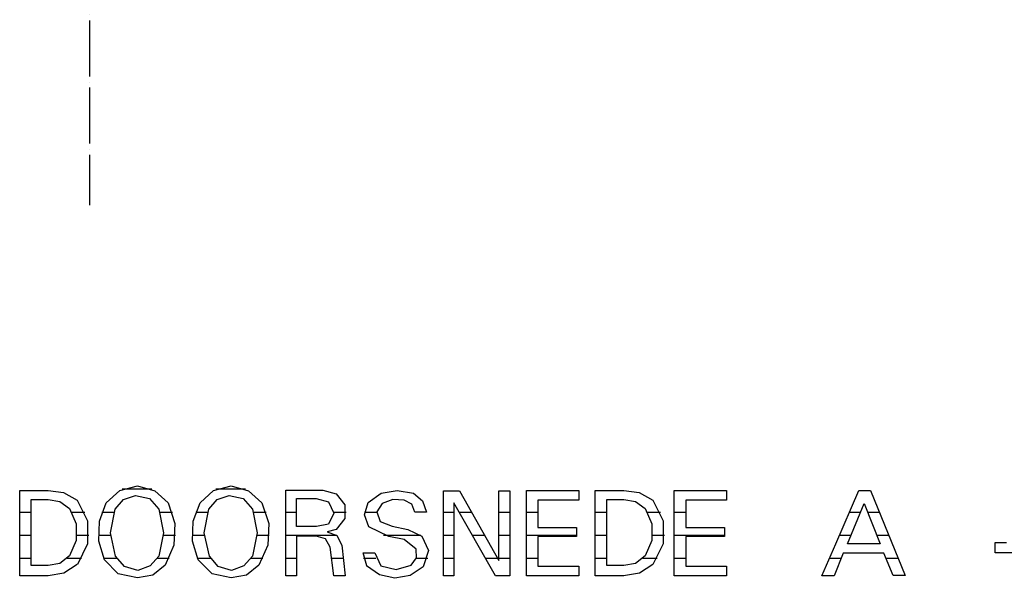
# Model space of a CAD drawing. Extents: x -34050 to 15826, y -13300 to 25096.
# Tile 17 of 40: x -26726 to -22325, y 7496 to 9995. Entities that reach past the tile are written whole.
import ezdxf

# ---------------------------------------------------------------- set-up
doc = ezdxf.new("R2010")
doc.units = 0
doc.header["$MEASUREMENT"] = 0
doc.linetypes.add('DASHDOT', pattern=[300, 250, -25, 0, -25])
doc.linetypes.add('DOT', pattern=[50, 0, -50])
doc.layers.add('LAYER01', color=7, linetype='CONTINUOUS')
doc.layers.add('LAYER107', color=2, linetype='DOT')

msp = doc.modelspace()

# ---------------------------------------------------------------- linework, layer by layer
at = {"layer": 'LAYER01', "color": 1, "linetype": 'DASHDOT'}
msp.add_line((-26414.93835, 24695.813), (-26414.93835, 9165.7509), dxfattribs=at)
at = {"layer": 'LAYER107', "color": 5, "linetype": 'Continuous'}
for p, q in [((-26726.3733, 7678.6896), (-26726.3733, 7888.46895)), ((-26726.3733, 7888.46895), (-26599.6887, 7888.46895)), ((-26599.6887, 7888.46895), (-26529.8279, 7879.73405)), ((-26529.8279, 7879.73405), (-26468.85985, 7844.8944)), ((-26339.12355, 7833.4984), (-26278.99475, 7888.43385)), ((-26278.99475, 7888.43385), (-26200.0122, 7908.7822)), ((-26200.06105, 7908.7822), (-26122.79055, 7887.2322)), ((-26122.79055, 7887.2322), (-26062.82045, 7833.43275)), ((-25920.1874, 7833.4984), (-25860.05555, 7888.43385)), ((-25860.05555, 7888.43385), (-25781.073, 7908.7822)), ((-25781.1249, 7908.7822), (-25703.7903, 7887.2322)), ((-25703.7903, 7887.2322), (-25643.98195, 7833.66015)), ((-25536.0626, 7644.0628), (-25536.0626, 7889.8422)), ((-25536.0626, 7889.8422), (-25371.2494, 7889.8422)), ((-25371.2494, 7889.8422), (-25311.08705, 7873.2506)), ((-25110.24935, 7877.12325), (-25038.22935, 7889.0854)), ((-25038.22935, 7889.0854), (-24966.1728, 7876.3916)), ((-24831.25, 7680.75025), (-24831.25, 7886.409)), ((-24831.25, 7886.409), (-24760.6262, 7886.409)), ((-24760.6262, 7886.409), (-24584.75035, 7574.8131)), ((-24584.75035, 7574.8131), (-24584.75035, 7886.409)), ((-24584.75035, 7886.409), (-24534.87395, 7886.409)), ((-24534.87395, 7886.409), (-24534.87395, 7506.9664)), ((-24461.3739, 7701.53275), (-24461.3739, 7888.46895)), ((-24461.3739, 7888.46895), (-24226.6876, 7888.46895)), ((-24226.6876, 7888.46895), (-24226.6876, 7844.84405)), ((-24153.18755, 7678.6896), (-24153.18755, 7888.46895)), ((-24153.18755, 7888.46895), (-24026.4374, 7888.46895)), ((-24026.4374, 7888.46895), (-23956.6437, 7879.73405)), ((-23956.6437, 7879.73405), (-23895.6772, 7844.8944)), ((-23800.7492, 7701.53275), (-23800.7492, 7888.46895)), ((-23800.7492, 7888.46895), (-23566.06295, 7888.46895)), ((-23566.06295, 7888.46895), (-23566.06295, 7844.84405)), ((-23078.50035, 7650.28305), (-22975.37535, 7889.1556)), ((-22975.37535, 7889.1556), (-22923.4375, 7889.1556)), ((-22923.4375, 7889.1556), (-22767.62545, 7507.6584)), ((-26674.4385, 7678.6896), (-26674.4385, 7848.9998)), ((-26674.4385, 7848.9998), (-26599.6887, 7848.9998)), ((-26599.6887, 7848.9998), (-26547.0093, 7839.51185)), ((-26547.0093, 7839.51185), (-26504.1565, 7807.4951)), ((-26468.81105, 7844.84405), (-26423.08655, 7752.343)), ((-26299.6887, 7804.4403), (-26262.99135, 7848.81285)), ((-26262.99135, 7848.81285), (-26208.30995, 7866.7679)), ((-26208.25195, 7866.7526), (-26146.39585, 7852.1652)), ((-26146.39585, 7852.1652), (-26104.422, 7804.48075)), ((-25880.6885, 7804.4403), (-25844.01855, 7848.7625)), ((-25844.01855, 7848.7625), (-25789.3677, 7866.7122)), ((-25789.31275, 7866.7526), (-25727.4597, 7852.1652)), ((-25727.4597, 7852.1652), (-25685.4828, 7804.48075)), ((-25488.3133, 7788.09585), (-25488.3133, 7852.4681)), ((-25488.3133, 7852.4681), (-25400.37385, 7852.4681)), ((-25400.37385, 7852.4681), (-25346.40505, 7837.9471)), ((-25346.3745, 7837.9364), (-25321.373, 7787.71745)), ((-25311.0626, 7873.2506), (-25272.63795, 7824.90995)), ((-25185.0052, 7780.2292), (-25168.44635, 7834.816)), ((-25168.4372, 7834.90755), (-25110.34545, 7877.12325)), ((-25058.09175, 7848.3429), (-25105.39705, 7830.7213)), ((-25007.8125, 7845.2835), (-25058.09175, 7848.3429)), ((-24973.3383, 7827.5856), (-25007.7652, 7845.2629)), ((-24966.2506, 7876.4366), (-24925.55235, 7841.6481)), ((-24925.55235, 7841.6481), (-24907.38525, 7791.1865)), ((-24226.6876, 7844.84405), (-24409.43755, 7844.84405)), ((-24409.43755, 7844.84405), (-24409.43755, 7723.6885)), ((-24101.2497, 7678.6896), (-24101.2497, 7848.9998)), ((-24101.2497, 7848.9998), (-24026.4374, 7848.9998)), ((-24026.4374, 7848.9998), (-23973.822, 7839.51185)), ((-23973.822, 7839.51185), (-23930.85175, 7807.35395)), ((-23895.6253, 7844.84405), (-23849.8993, 7752.343)), ((-23566.06295, 7844.84405), (-23748.81285, 7844.84405)), ((-23748.81285, 7844.84405), (-23748.81285, 7723.6885)), ((-26504.126, 7807.46995), (-26474.16075, 7739.2601)), ((-26369.39085, 7750.8629), (-26339.15405, 7833.42285)), ((-26320.41015, 7699.45755), (-26299.5819, 7804.60205)), ((-26104.43725, 7804.4403), (-26083.64565, 7699.5331)), ((-26062.87535, 7833.4984), (-26032.1167, 7740.9363)), ((-25950.4547, 7750.8629), (-25920.2179, 7833.42285)), ((-25901.474, 7699.45755), (-25880.64575, 7804.60205)), ((-25685.437, 7804.4403), (-25664.6454, 7699.5331)), ((-25643.9392, 7833.4984), (-25613.18055, 7740.9363)), ((-25272.63795, 7824.90995), (-25272.59065, 7763.16835)), ((-25105.43825, 7830.7518), (-25130.22005, 7792.55445)), ((-25130.22005, 7792.55445), (-25115.08635, 7749.6765)), ((-24959.9991, 7791.2819), (-24973.3383, 7827.5856)), ((-24933.0002, 7791.2819), (-24959.9991, 7791.2819)), ((-24907.3761, 7791.2819), (-24933.0002, 7791.2819)), ((-24599.31185, 7506.9664), (-24785.56215, 7833.78145)), ((-24785.56215, 7833.78145), (-24785.56215, 7506.9664)), ((-23930.9387, 7807.46995), (-23900.9735, 7739.2601)), ((-23025.87435, 7649.5964), (-22951.81275, 7830.31235)), ((-22951.81275, 7830.31235), (-22879.12445, 7649.5964)), ((-26423.08655, 7752.343), (-26423.08655, 7649.3492)), ((-26372.16795, 7662.558), (-26369.39085, 7750.8629)), ((-25953.2318, 7662.558), (-25950.4547, 7750.8629)), ((-25488.3133, 7727.1576), (-25488.3133, 7788.09585)), ((-25321.373, 7787.71745), (-25346.286, 7737.5633)), ((-25272.59065, 7763.16835), (-25311.05195, 7714.6904)), ((-25166.31315, 7726.1879), (-25185.0052, 7780.2292)), ((-25115.1245, 7749.71695), (-25061.734, 7728.92455)), ((-23849.8993, 7752.343), (-23849.8993, 7649.3492)), ((-26474.16075, 7739.2601), (-26474.16075, 7664.49125)), ((-26032.1167, 7740.9363), (-26036.70045, 7643.7088)), ((-25613.18055, 7740.9363), (-25617.7643, 7643.7088)), ((-25400.37385, 7727.1576), (-25488.3133, 7727.1576)), ((-25346.3745, 7737.53355), (-25400.29295, 7727.1576)), ((-25352.56195, 7704.3144), (-25308.0124, 7686.6478)), ((-25311.0626, 7714.6858), (-25352.54515, 7704.3045)), ((-25076.31225, 7682.563), (-25166.2491, 7726.0765)), ((-25061.81335, 7728.96955), (-24991.1865, 7713.72145)), ((-24991.1865, 7713.72145), (-24928.87575, 7684.6382)), ((-24409.43755, 7723.6885), (-24237.06205, 7723.6885)), ((-24237.06205, 7723.6885), (-24237.06205, 7682.8453)), ((-23900.9735, 7739.2601), (-23900.9735, 7664.49125)), ((-23748.81285, 7723.6885), (-23576.4374, 7723.6885)), ((-23576.4374, 7723.6885), (-23576.4374, 7682.8453)), ((-26726.3733, 7506.9664), (-26726.3733, 7678.6896)), ((-26674.4385, 7552.65655), (-26674.4385, 7678.6896)), ((-26474.16075, 7664.49125), (-26504.11985, 7596.28675)), ((-26347.06115, 7578.02885), (-26372.16795, 7662.558)), ((-26297.56165, 7594.62585), (-26320.41015, 7699.45755)), ((-26083.64565, 7699.5331), (-26104.4159, 7594.6762)), ((-25928.125, 7578.02885), (-25953.2318, 7662.558)), ((-25878.6255, 7594.62585), (-25901.474, 7699.45755)), ((-25664.6454, 7699.5331), (-25685.41565, 7594.6762)), ((-25400.37385, 7683.53195), (-25488.3133, 7683.53195)), ((-25488.3133, 7683.53195), (-25488.3133, 7506.9664)), ((-25359.6222, 7672.1718), (-25400.36775, 7683.48695)), ((-25338.0615, 7635.75135), (-25359.6222, 7672.1718)), ((-25308.0124, 7686.6478), (-25286.10075, 7644.0628)), ((-25007.8125, 7669.4046), (-25076.31225, 7682.563)), ((-24953.7506, 7626.47095), (-25007.77435, 7669.4298)), ((-24928.87575, 7684.65805), (-24899.0753, 7620.2301)), ((-24831.25, 7506.9664), (-24831.25, 7680.75025)), ((-24461.3739, 7506.9664), (-24461.3739, 7701.53275)), ((-24237.06205, 7682.8453), (-24409.43755, 7682.8453)), ((-24409.43755, 7682.8453), (-24409.43755, 7550.59205)), ((-24153.18755, 7506.9664), (-24153.18755, 7678.6896)), ((-24101.2497, 7552.65655), (-24101.2497, 7678.6896)), ((-23900.9735, 7664.49125), (-23930.9326, 7596.28675)), ((-23800.7492, 7506.9664), (-23800.7492, 7701.53275)), ((-23576.4374, 7682.8453), (-23748.81285, 7682.8453)), ((-23748.81285, 7682.8453), (-23748.81285, 7550.59205)), ((-26423.08655, 7649.3492), (-26468.68895, 7556.9992)), ((-26036.70045, 7643.7088), (-26075.9186, 7554.6257)), ((-25617.7643, 7643.7088), (-25656.97935, 7554.6257)), ((-25536.0626, 7506.9664), (-25536.0626, 7644.0628)), ((-25321.43705, 7506.9664), (-25338.0615, 7635.75135)), ((-25286.1252, 7644.0628), (-25271.5637, 7506.9664)), ((-24953.12655, 7586.9362), (-24953.7796, 7626.5068)), ((-24899.0616, 7620.2507), (-24922.57385, 7547.59215)), ((-23849.8993, 7649.3492), (-23895.5017, 7556.9992)), ((-23140.1245, 7506.9664), (-23078.50035, 7650.28305)), ((-22949.3744, 7649.5964), (-23025.87435, 7649.5964)), ((-22879.12445, 7649.5964), (-22949.74975, 7649.5964)), ((-22365.1245, 7609.87475), (-22365.1245, 7656.25155)), ((-22365.1245, 7656.25155), (-22314.563, 7656.25155)), ((-26504.126, 7596.2822), (-26546.34095, 7562.50765)), ((-26285.47365, 7515.934), (-26347.03675, 7577.8824)), ((-26257.63855, 7547.89045), (-26297.53115, 7594.6007)), ((-26104.43725, 7594.62585), (-26143.6371, 7550.96055)), ((-25866.47035, 7515.934), (-25928.14635, 7578.0998)), ((-25838.69935, 7547.89045), (-25878.59495, 7594.6007)), ((-25685.437, 7594.62585), (-25724.5117, 7551.0208)), ((-25190.56245, 7609.87475), (-25138.62455, 7609.87475)), ((-25175.3128, 7551.7174), (-25190.54415, 7609.9098)), ((-25138.62455, 7609.87475), (-25111.5967, 7551.6876)), ((-24975.87585, 7554.59595), (-24953.12655, 7586.9362)), ((-23930.9387, 7596.2822), (-23973.1537, 7562.50765)), ((-23045.24995, 7608.74865), (-23086.1252, 7506.9664)), ((-22863.18665, 7608.74865), (-23045.24995, 7608.74865)), ((-22821.62475, 7507.6584), (-22863.18665, 7608.74865)), ((-22242.62545, 7609.87475), (-22365.1245, 7609.87475)), ((-26599.6887, 7552.65655), (-26674.4385, 7552.65655)), ((-26546.34095, 7562.50765), (-26599.646, 7552.68175)), ((-26468.81105, 7556.8123), (-26528.93065, 7518.17095)), ((-26198.5626, 7530.94025), (-26257.63855, 7547.89045)), ((-26143.6371, 7550.96055), (-26198.69385, 7530.9456)), ((-26076.001, 7554.4693), (-26130.777, 7509.84955)), ((-25779.62645, 7530.94025), (-25838.69935, 7547.89045)), ((-25724.5117, 7551.0208), (-25779.5624, 7530.90515)), ((-25657.06175, 7554.4693), (-25711.8408, 7509.84955)), ((-25118.4555, 7510.8795), (-25175.40285, 7551.7784)), ((-25111.62415, 7551.7174), (-25043.4601, 7535.09065)), ((-25043.4601, 7535.09065), (-24975.78125, 7554.6364)), ((-24922.62575, 7547.5624), (-24980.84715, 7508.6075)), ((-24409.43755, 7550.59205), (-24226.6876, 7550.59205)), ((-24226.6876, 7550.59205), (-24226.6876, 7506.9664)), ((-24026.4374, 7552.65655), (-24101.2497, 7552.65655)), ((-23973.1537, 7562.50765), (-24026.4572, 7552.68175)), ((-23895.6253, 7556.8123), (-23955.7434, 7518.17095)), ((-23748.81285, 7550.59205), (-23566.06295, 7550.59205)), ((-23566.06295, 7550.59205), (-23566.06295, 7506.9664)), ((-26599.6887, 7506.9664), (-26726.3733, 7506.9664)), ((-26528.93065, 7518.17095), (-26599.67955, 7506.9618)), ((-26200.06105, 7497.15575), (-26285.47365, 7515.934)), ((-26130.777, 7509.84955), (-26199.9878, 7497.15575)), ((-25781.1249, 7497.15575), (-25866.47035, 7515.934)), ((-25711.8408, 7509.84955), (-25781.05165, 7497.15575)), ((-25488.3133, 7506.9664), (-25536.0626, 7506.9664)), ((-25271.5637, 7506.9664), (-25321.43705, 7506.9664)), ((-25049.7467, 7495.6314), (-25118.4555, 7510.8795)), ((-24980.84715, 7508.6075), (-25049.7467, 7495.6314)), ((-24785.56215, 7506.9664), (-24831.25, 7506.9664)), ((-24534.87395, 7506.9664), (-24599.31185, 7506.9664)), ((-24226.6876, 7506.9664), (-24461.3739, 7506.9664)), ((-24026.4374, 7506.9664), (-24153.18755, 7506.9664)), ((-23955.7434, 7518.17095), (-24026.4923, 7506.9618)), ((-23566.06295, 7506.9664), (-23800.7492, 7506.9664)), ((-23086.1252, 7506.9664), (-23140.1245, 7506.9664)), ((-22767.62545, 7507.6584), (-22821.62475, 7507.6584)), ((-22767.62545, 7507.6584), (-22767.62545, 7507.6584))]:
    msp.add_line(p, q, dxfattribs=at)
at = {"layer": 'LAYER107', "color": 2, "linetype": 'Continuous'}
for p, q in [((-26135.9802, 7893.7607), (-26268.277, 7893.7607)), ((-25716.98, 7893.7607), (-25849.3408, 7893.7607)), ((-26674.4385, 7790.6311), (-26726.3733, 7790.6311)), ((-26435.7086, 7790.6311), (-26493.43565, 7790.6311)), ((-26305.03235, 7790.6311), (-26358.55105, 7790.6311)), ((-26043.8904, 7790.6311), (-26099.16685, 7790.6311)), ((-25886.0962, 7790.6311), (-25939.6118, 7790.6311)), ((-25624.9542, 7790.6311), (-25680.16665, 7790.6311)), ((-25488.3133, 7790.6311), (-25536.0626, 7790.6311)), ((-25267.44845, 7790.6311), (-25321.44165, 7790.6311)), ((-25130.4138, 7790.6311), (-25184.61455, 7790.6311)), ((-24785.56215, 7790.6311), (-24831.25, 7790.6311)), ((-24706.56435, 7790.6311), (-24760.97105, 7790.6311)), ((-24534.87395, 7790.6311), (-24584.75035, 7790.6311)), ((-24409.43755, 7790.6311), (-24461.3739, 7790.6311)), ((-24101.2497, 7790.6311), (-24153.18755, 7790.6311)), ((-23862.52135, 7790.6311), (-23920.2484, 7790.6311)), ((-23748.81285, 7790.6311), (-23800.7492, 7790.6311)), ((-22968.07405, 7790.6311), (-23017.90925, 7790.6311)), ((-22883.19855, 7790.6311), (-22935.85205, 7790.6311)), ((-26674.4385, 7687.5061), (-26726.3733, 7687.5061)), ((-26417.5476, 7687.5061), (-26470.84045, 7687.5061)), ((-26320.02565, 7687.5061), (-26374.2584, 7687.5061)), ((-26030.18495, 7687.5061), (-26083.90505, 7687.5061)), ((-25901.08645, 7687.5061), (-25955.3192, 7687.5061)), ((-25611.2488, 7687.5061), (-25664.9048, 7687.5061)), ((-25308.9752, 7687.5061), (-25536.0626, 7687.5061)), ((-24932.94985, 7687.5061), (-25099.41405, 7687.5061)), ((-24785.56215, 7687.5061), (-24831.25, 7687.5061)), ((-24648.35665, 7687.5061), (-24702.2003, 7687.5061)), ((-24534.87395, 7687.5061), (-24584.75035, 7687.5061)), ((-24237.06205, 7687.5061), (-24461.3739, 7687.5061)), ((-24101.2497, 7687.5061), (-24153.18755, 7687.5061)), ((-23844.3619, 7687.5061), (-23897.6532, 7687.5061)), ((-23576.4374, 7687.5061), (-23800.7492, 7687.5061)), ((-23010.33935, 7687.5061), (-23062.43135, 7687.5061)), ((-22841.0782, 7687.5061), (-22894.37255, 7687.5061)), ((-26674.4385, 7584.37575), (-26726.3733, 7584.37575)), ((-26449.38965, 7584.37575), (-26514.5996, 7584.37575)), ((-26292.36145, 7584.37575), (-26350.0183, 7584.37575)), ((-26058.3435, 7584.37575), (-26110.51635, 7584.37575)), ((-25873.42225, 7584.37575), (-25931.08215, 7584.37575)), ((-25639.40735, 7584.37575), (-25691.51305, 7584.37575)), ((-25488.3133, 7584.37575), (-25536.0626, 7584.37575)), ((-25279.78515, 7584.37575), (-25331.43005, 7584.37575)), ((-25134.45435, 7584.37575), (-25189.0198, 7584.37575)), ((-24901.41295, 7584.37575), (-24953.97035, 7584.37575)), ((-24785.56215, 7584.37575), (-24831.25, 7584.37575)), ((-24590.14895, 7584.37575), (-24643.42805, 7584.37575)), ((-24534.87395, 7584.37575), (-24584.75035, 7584.37575)), ((-24409.43755, 7584.37575), (-24461.3739, 7584.37575)), ((-24101.2497, 7584.37575), (-24153.18755, 7584.37575)), ((-23876.2024, 7584.37575), (-23941.41235, 7584.37575)), ((-23748.81285, 7584.37575), (-23800.7492, 7584.37575)), ((-23055.03845, 7584.37575), (-23106.839, 7584.37575)), ((-22798.95935, 7584.37575), (-22853.1677, 7584.37575))]:
    msp.add_line(p, q, dxfattribs=at)

doc.saveas('drawing.dxf')
